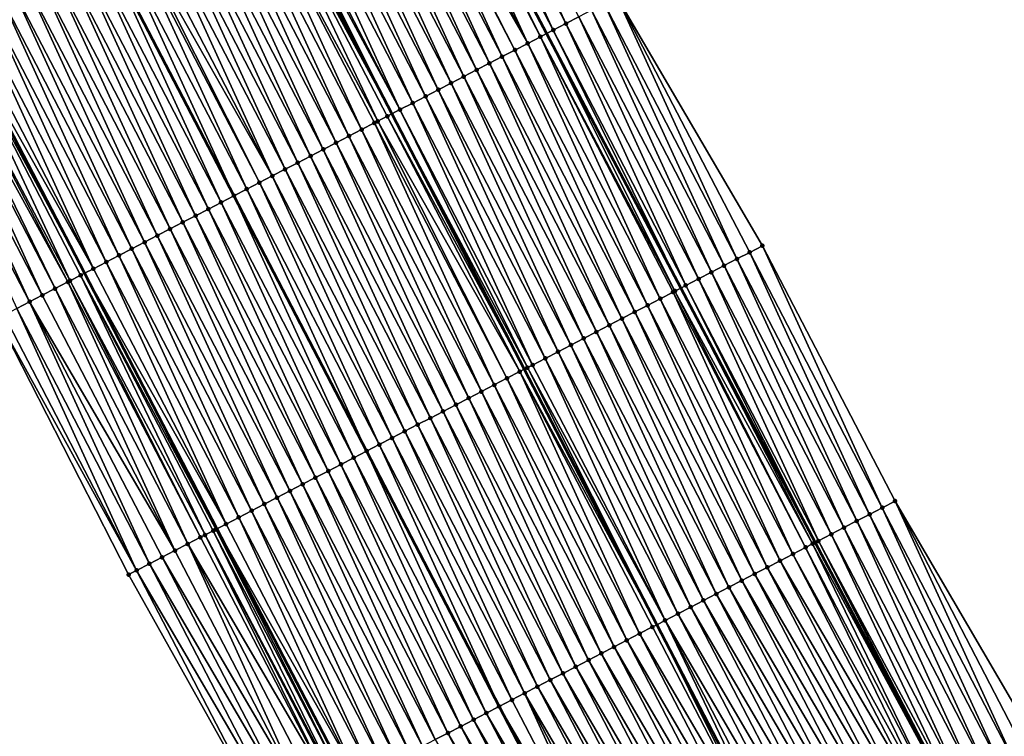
# Model space of a CAD drawing. Header units: feet. Extents: x 2010743 to 2022806, y 818705 to 837694.
# Tile 197 of 256: x 2012143 to 2012211, y 825587 to 825637. Entities that reach past the tile are written whole.
import ezdxf

# ---------------------------------------------------------------- set-up
doc = ezdxf.new("R2010")
doc.units = ezdxf.units.FT
doc.header["$MEASUREMENT"] = 0
for name, color, linetype, lineweight in [('EP_Travel Lane', 172, 'Continuous', 53), ('Road Shots', 141, 'Continuous', 100), ('STRIPING', 60, 'Continuous', 53)]:
    doc.layers.add(name, color=color, linetype=linetype, lineweight=lineweight)
doc.layers.add('I-77-MM17-21_NB-Surface-Border', color=7, linetype='Continuous')
doc.layers.add('I-77-MM17-21_NB-Surface-TIN', color=7, linetype='Continuous')

msp = doc.modelspace()

# ---------------------------------------------------------------- linework, layer by layer
at = {"layer": 'EP_Travel Lane'}
for points in [[(2012098.423, 825795.739, 322.685), (2012107.244, 825778.006, 322.934), (2012116.292, 825760.171, 323.171), (2012125.34, 825742.336, 323.418), (2012134.388, 825724.501, 323.672), (2012143.349, 825706.765, 323.886), (2012152.333, 825688.898, 324.102), (2012161.317, 825671.03, 324.312), (2012170.229, 825653.372, 324.484), (2012179.559, 825635.681, 324.602), (2012188.888, 825617.99, 324.735), (2012198.217, 825600.3, 324.868), (2012207.559, 825582.62, 324.95), (2012217.045, 825565.01, 324.969), (2012226.53, 825547.399, 325.002), (2012236.016, 825529.789, 325.043), (2012245.501, 825512.179, 325.066), (2012254.987, 825494.569, 325.048), (2012264.472, 825476.959, 325.034), (2012273.958, 825459.349, 325.006), (2012283.443, 825441.739, 324.982), (2012292.929, 825424.129, 324.94)], [(2012066.285, 825780.042, 323.996), (2012075.193, 825762.003, 324.193), (2012084.134, 825744.113, 324.357), (2012093.074, 825726.224, 324.541), (2012102.014, 825708.334, 324.683), (2012111.035, 825690.398, 324.866), (2012120.076, 825672.558, 324.993), (2012129.117, 825654.719, 325.099), (2012138.236, 825636.768, 325.226), (2012147.442, 825619.014, 325.321), (2012156.649, 825601.259, 325.367), (2012165.856, 825583.504, 325.429), (2012175.065, 825565.748, 325.494), (2012184.29, 825548.002, 325.563), (2012193.514, 825530.257, 325.608), (2012202.739, 825512.511, 325.627), (2012211.964, 825494.765, 325.644), (2012221.188, 825477.02, 325.642), (2012230.413, 825459.274, 325.644), (2012239.637, 825441.528, 325.619), (2012248.862, 825423.783, 325.6)]]:
    msp.add_polyline3d(points, dxfattribs=at)
at = {"layer": 'I-77-MM17-21_NB-Surface-Border', "color": 3, "linetype": 'Continuous', "lineweight": -3}
for points in [[(2012099.255, 825796.145, 322.634), (2012108.022, 825778.394, 322.886), (2012117.856, 825760.952, 323.074), (2012125.734, 825742.532, 323.387), (2012135.738, 825725.175, 323.587), (2012144.621, 825707.409, 323.833), (2012152.809, 825689.138, 324.083), (2012162.741, 825671.751, 324.25), (2012174.353, 825655.512, 324.278), (2012184.455, 825638.222, 324.369), (2012194.556, 825620.931, 324.428), (2012203.77, 825603.181, 324.556), (2012213.869, 825585.896, 324.582), (2012223.085, 825568.146, 324.634), (2012233.189, 825550.857, 324.629), (2012241.518, 825532.646, 324.724), (2012249.847, 825514.436, 324.823), (2012259.951, 825497.147, 324.812), (2012268.28, 825478.936, 324.864), (2012278.384, 825461.647, 324.814), (2012287.6, 825443.897, 324.804), (2012297.704, 825426.608, 324.725)], [(2012244.153, 825421.338, 325.467), (2012235.02, 825439.131, 325.501), (2012226.054, 825457.011, 325.528), (2012216.409, 825474.538, 325.541), (2012206.769, 825492.068, 325.544), (2012198.031, 825510.066, 325.549), (2012187.927, 825527.355, 325.511), (2012178.711, 825545.105, 325.5), (2012169.494, 825562.855, 325.458), (2012160.279, 825580.609, 325.418), (2012150.51, 825598.072, 325.408), (2012141.403, 825615.879, 325.378), (2012133.033, 825634.068, 325.294), (2012124.656, 825652.459, 325.188), (2012116.744, 825670.871, 325.082), (2012108.231, 825688.977, 324.949), (2012101.137, 825707.896, 324.725), (2012092.475, 825725.925, 324.566), (2012083.419, 825743.757, 324.389), (2012074.071, 825761.443, 324.254), (2012065.296, 825779.559, 324.054)]]:
    msp.add_polyline3d(points, dxfattribs=at)
at = {"layer": 'I-77-MM17-21_NB-Surface-TIN', "color": 128, "linetype": 'Continuous', "lineweight": -3}
for points in [[(2012180.904, 825636.379, 324.546), (2012172.578, 825654.591, 324.366), (2012171.69, 825654.13, 324.412)], [(2012180.904, 825636.379, 324.546), (2012181.792, 825636.84, 324.501), (2012172.578, 825654.591, 324.366)], [(2012170.802, 825653.67, 324.458), (2012170.229, 825653.372, 324.484), (2012179.559, 825635.681, 324.602)], [(2012180.016, 825635.919, 324.586), (2012171.69, 825654.13, 324.412), (2012170.802, 825653.67, 324.458)], [(2012180.016, 825635.919, 324.586), (2012170.802, 825653.67, 324.458), (2012179.559, 825635.681, 324.602)], [(2012180.016, 825635.919, 324.586), (2012180.904, 825636.379, 324.546), (2012171.69, 825654.13, 324.412)], [(2012178.241, 825634.998, 324.644), (2012169.915, 825653.209, 324.499), (2012169.027, 825652.748, 324.532)], [(2012179.129, 825635.458, 324.617), (2012170.229, 825653.372, 324.484), (2012169.915, 825653.209, 324.499)], [(2012178.241, 825634.998, 324.644), (2012179.129, 825635.458, 324.617), (2012169.915, 825653.209, 324.499)], [(2012179.129, 825635.458, 324.617), (2012179.559, 825635.681, 324.602), (2012170.229, 825653.372, 324.484)], [(2012176.466, 825634.076, 324.679), (2012168.14, 825652.288, 324.556), (2012167.252, 825651.827, 324.577)], [(2012177.354, 825634.537, 324.659), (2012168.276, 825652.359, 324.553), (2012168.14, 825652.288, 324.556)], [(2012176.466, 825634.076, 324.679), (2012177.354, 825634.537, 324.659), (2012168.14, 825652.288, 324.556)], [(2012178.241, 825634.998, 324.644), (2012169.027, 825652.748, 324.532), (2012168.276, 825652.359, 324.553)], [(2012177.354, 825634.537, 324.659), (2012178.241, 825634.998, 324.644), (2012168.276, 825652.359, 324.553)], [(2012175.578, 825633.616, 324.7), (2012167.252, 825651.827, 324.577), (2012166.364, 825651.367, 324.598)], [(2012175.578, 825633.616, 324.7), (2012176.466, 825634.076, 324.679), (2012167.252, 825651.827, 324.577)], [(2012174.691, 825633.155, 324.719), (2012166.364, 825651.367, 324.598), (2012165.477, 825650.906, 324.618)], [(2012174.691, 825633.155, 324.719), (2012175.578, 825633.616, 324.7), (2012166.364, 825651.367, 324.598)], [(2012172.916, 825632.234, 324.753), (2012164.589, 825650.445, 324.637), (2012163.702, 825649.985, 324.656)], [(2012173.803, 825632.694, 324.737), (2012165.477, 825650.906, 324.618), (2012164.589, 825650.445, 324.637)], [(2012172.916, 825632.234, 324.753), (2012173.803, 825632.694, 324.737), (2012164.589, 825650.445, 324.637)], [(2012173.803, 825632.694, 324.737), (2012174.691, 825633.155, 324.719), (2012165.477, 825650.906, 324.618)], [(2012172.028, 825631.773, 324.775), (2012163.702, 825649.985, 324.656), (2012162.814, 825649.524, 324.676)], [(2012172.028, 825631.773, 324.775), (2012172.916, 825632.234, 324.753), (2012163.702, 825649.985, 324.656)], [(2012170.253, 825630.852, 324.829), (2012161.927, 825649.063, 324.697), (2012161.039, 825648.603, 324.724)], [(2012171.141, 825631.312, 324.8), (2012162.814, 825649.524, 324.676), (2012161.927, 825649.063, 324.697)], [(2012170.253, 825630.852, 324.829), (2012171.141, 825631.312, 324.8), (2012161.927, 825649.063, 324.697)], [(2012171.141, 825631.312, 324.8), (2012172.028, 825631.773, 324.775), (2012162.814, 825649.524, 324.676)], [(2012169.365, 825630.391, 324.857), (2012161.039, 825648.603, 324.724), (2012160.151, 825648.142, 324.748)], [(2012169.365, 825630.391, 324.857), (2012170.253, 825630.852, 324.829), (2012161.039, 825648.603, 324.724)], [(2012167.821, 825629.59, 324.896), (2012159.264, 825647.681, 324.759), (2012158.376, 825647.221, 324.777)], [(2012159.264, 825647.681, 324.759), (2012168.799, 825630.098, 324.871), (2012159.592, 825647.852, 324.755)], [(2012168.478, 825629.931, 324.878), (2012168.799, 825630.098, 324.871), (2012159.264, 825647.681, 324.759)], [(2012167.821, 825629.59, 324.896), (2012168.478, 825629.931, 324.878), (2012159.264, 825647.681, 324.759)], [(2012159.893, 825648.008, 324.752), (2012159.592, 825647.852, 324.755), (2012168.799, 825630.098, 324.871)], [(2012169.365, 825630.391, 324.857), (2012160.151, 825648.142, 324.748), (2012159.893, 825648.008, 324.752)], [(2012169.365, 825630.391, 324.857), (2012159.893, 825648.008, 324.752), (2012168.799, 825630.098, 324.871)], [(2012166.703, 825629.009, 324.916), (2012158.376, 825647.221, 324.777), (2012157.489, 825646.76, 324.799)], [(2012166.703, 825629.009, 324.916), (2012167.59, 825629.47, 324.901), (2012158.376, 825647.221, 324.777)], [(2012167.59, 825629.47, 324.901), (2012167.821, 825629.59, 324.896), (2012158.376, 825647.221, 324.777)], [(2012164.927, 825628.088, 324.945), (2012156.601, 825646.299, 324.815), (2012155.713, 825645.839, 324.834)], [(2012165.815, 825628.549, 324.927), (2012157.489, 825646.76, 324.799), (2012156.601, 825646.299, 324.815)], [(2012164.927, 825628.088, 324.945), (2012165.815, 825628.549, 324.927), (2012156.601, 825646.299, 324.815)], [(2012165.815, 825628.549, 324.927), (2012166.703, 825629.009, 324.916), (2012157.489, 825646.76, 324.799)], [(2012164.04, 825627.627, 324.968), (2012155.713, 825645.839, 324.834), (2012154.826, 825645.378, 324.858)], [(2012164.04, 825627.627, 324.968), (2012164.927, 825628.088, 324.945), (2012155.713, 825645.839, 324.834)], [(2012162.265, 825626.706, 325), (2012153.938, 825644.918, 324.873), (2012153.051, 825644.457, 324.889)], [(2012163.152, 825627.167, 324.986), (2012154.826, 825645.378, 324.858), (2012153.938, 825644.918, 324.873)], [(2012162.265, 825626.706, 325), (2012163.152, 825627.167, 324.986), (2012153.938, 825644.918, 324.873)], [(2012163.152, 825627.167, 324.986), (2012164.04, 825627.627, 324.968), (2012154.826, 825645.378, 324.858)], [(2012161.377, 825626.245, 325.016), (2012153.051, 825644.457, 324.889), (2012152.163, 825643.996, 324.91)], [(2012161.377, 825626.245, 325.016), (2012162.265, 825626.706, 325), (2012153.051, 825644.457, 324.889)], [(2012160.489, 825625.785, 325.037), (2012151.275, 825643.536, 324.928), (2012150.635, 825643.203, 324.947)], [(2012160.489, 825625.785, 325.037), (2012152.163, 825643.996, 324.91), (2012151.275, 825643.536, 324.928)], [(2012160.489, 825625.785, 325.037), (2012161.377, 825626.245, 325.016), (2012152.163, 825643.996, 324.91)], [(2012158.714, 825624.864, 325.09), (2012150.388, 825643.075, 324.956), (2012149.5, 825642.614, 324.988)], [(2012159.602, 825625.324, 325.062), (2012150.635, 825643.203, 324.947), (2012150.388, 825643.075, 324.956)], [(2012158.714, 825624.864, 325.09), (2012159.602, 825625.324, 325.062), (2012150.388, 825643.075, 324.956)], [(2012159.602, 825625.324, 325.062), (2012160.489, 825625.785, 325.037), (2012150.635, 825643.203, 324.947)], [(2012156.939, 825623.942, 325.128), (2012148.613, 825642.154, 325.008), (2012147.725, 825641.693, 325.027)], [(2012149.5, 825642.614, 324.988), (2012148.613, 825642.154, 325.008), (2012157.827, 825624.403, 325.111)], [(2012156.939, 825623.942, 325.128), (2012157.827, 825624.403, 325.111), (2012148.613, 825642.154, 325.008)], [(2012158.714, 825624.864, 325.09), (2012149.5, 825642.614, 324.988), (2012157.827, 825624.403, 325.111)], [(2012156.052, 825623.482, 325.143), (2012147.725, 825641.693, 325.027), (2012146.837, 825641.233, 325.047)], [(2012156.052, 825623.482, 325.143), (2012156.939, 825623.942, 325.128), (2012147.725, 825641.693, 325.027)], [(2012154.276, 825622.56, 325.183), (2012145.95, 825640.772, 325.066), (2012145.062, 825640.311, 325.084)], [(2012155.164, 825623.021, 325.163), (2012146.837, 825641.233, 325.047), (2012145.95, 825640.772, 325.066)], [(2012154.276, 825622.56, 325.183), (2012155.164, 825623.021, 325.163), (2012145.95, 825640.772, 325.066)], [(2012155.164, 825623.021, 325.163), (2012156.052, 825623.482, 325.143), (2012146.837, 825641.233, 325.047)], [(2012153.389, 825622.1, 325.2), (2012145.062, 825640.311, 325.084), (2012144.175, 825639.851, 325.104)], [(2012153.389, 825622.1, 325.2), (2012154.276, 825622.56, 325.183), (2012145.062, 825640.311, 325.084)], [(2012151.614, 825621.178, 325.229), (2012143.287, 825639.39, 325.122), (2012142.4, 825638.929, 325.139)], [(2012152.501, 825621.639, 325.215), (2012144.175, 825639.851, 325.104), (2012143.287, 825639.39, 325.122)], [(2012151.614, 825621.178, 325.229), (2012152.501, 825621.639, 325.215), (2012143.287, 825639.39, 325.122)], [(2012152.501, 825621.639, 325.215), (2012153.389, 825622.1, 325.2), (2012144.175, 825639.851, 325.104)], [(2012150.726, 825620.718, 325.247), (2012142.4, 825638.929, 325.139), (2012141.512, 825638.469, 325.16)], [(2012150.726, 825620.718, 325.247), (2012151.614, 825621.178, 325.229), (2012142.4, 825638.929, 325.139)], [(2012148.951, 825619.797, 325.29), (2012140.624, 825638.008, 325.18), (2012139.737, 825637.547, 325.201)], [(2012149.838, 825620.257, 325.27), (2012141.512, 825638.469, 325.16), (2012140.624, 825638.008, 325.18)], [(2012148.951, 825619.797, 325.29), (2012149.838, 825620.257, 325.27), (2012140.624, 825638.008, 325.18)], [(2012149.838, 825620.257, 325.27), (2012150.726, 825620.718, 325.247), (2012141.512, 825638.469, 325.16)], [(2012192.781, 825620.01, 324.517), (2012184.455, 825638.222, 324.369), (2012183.567, 825637.761, 324.413)], [(2012192.781, 825620.01, 324.517), (2012193.669, 825620.471, 324.477), (2012184.455, 825638.222, 324.369)], [(2012193.669, 825620.471, 324.477), (2012194.556, 825620.931, 324.428), (2012184.455, 825638.222, 324.369)], [(2012148.063, 825619.336, 325.304), (2012139.737, 825637.547, 325.201), (2012138.849, 825637.087, 325.215)], [(2012148.063, 825619.336, 325.304), (2012148.951, 825619.797, 325.29), (2012139.737, 825637.547, 325.201)], [(2012191.006, 825619.089, 324.621), (2012182.679, 825637.3, 324.456), (2012181.792, 825636.84, 324.501)], [(2012191.893, 825619.55, 324.568), (2012183.567, 825637.761, 324.413), (2012182.679, 825637.3, 324.456)], [(2012191.006, 825619.089, 324.621), (2012191.893, 825619.55, 324.568), (2012182.679, 825637.3, 324.456)], [(2012191.893, 825619.55, 324.568), (2012192.781, 825620.01, 324.517), (2012183.567, 825637.761, 324.413)], [(2012146.444, 825618.496, 325.349), (2012137.962, 825636.626, 325.231), (2012137.074, 825636.165, 325.249)], [(2012137.962, 825636.626, 325.231), (2012147.442, 825619.014, 325.321), (2012138.236, 825636.768, 325.226)], [(2012147.176, 825618.875, 325.329), (2012147.442, 825619.014, 325.321), (2012137.962, 825636.626, 325.231)], [(2012146.444, 825618.496, 325.349), (2012147.176, 825618.875, 325.329), (2012137.962, 825636.626, 325.231)], [(2012148.063, 825619.336, 325.304), (2012138.849, 825637.087, 325.215), (2012138.236, 825636.768, 325.226)], [(2012148.063, 825619.336, 325.304), (2012138.236, 825636.768, 325.226), (2012147.442, 825619.014, 325.321)], [(2012190.118, 825618.629, 324.676), (2012181.792, 825636.84, 324.501), (2012180.904, 825636.379, 324.546)], [(2012190.118, 825618.629, 324.676), (2012191.006, 825619.089, 324.621), (2012181.792, 825636.84, 324.501)], [(2012145.4, 825617.954, 325.353), (2012136.655, 825635.948, 325.257), (2012136.186, 825635.705, 325.265)], [(2012146.288, 825618.415, 325.349), (2012137.074, 825636.165, 325.249), (2012136.655, 825635.948, 325.257)], [(2012145.4, 825617.954, 325.353), (2012146.288, 825618.415, 325.349), (2012136.655, 825635.948, 325.257)], [(2012146.288, 825618.415, 325.349), (2012146.444, 825618.496, 325.349), (2012137.074, 825636.165, 325.249)], [(2012180.016, 825635.919, 324.586), (2012179.559, 825635.681, 324.602), (2012188.888, 825617.99, 324.735)], [(2012189.23, 825618.168, 324.72), (2012180.904, 825636.379, 324.546), (2012180.016, 825635.919, 324.586)], [(2012189.23, 825618.168, 324.72), (2012180.016, 825635.919, 324.586), (2012188.888, 825617.99, 324.735)], [(2012189.23, 825618.168, 324.72), (2012190.118, 825618.629, 324.676), (2012180.904, 825636.379, 324.546)], [(2012143.625, 825617.033, 325.36), (2012135.299, 825635.244, 325.276), (2012134.411, 825634.783, 325.282)], [(2012144.513, 825617.493, 325.358), (2012136.186, 825635.705, 325.265), (2012135.299, 825635.244, 325.276)], [(2012143.625, 825617.033, 325.36), (2012144.513, 825617.493, 325.358), (2012135.299, 825635.244, 325.276)], [(2012144.513, 825617.493, 325.358), (2012145.4, 825617.954, 325.353), (2012136.186, 825635.705, 325.265)], [(2012187.455, 825617.247, 324.764), (2012179.129, 825635.458, 324.617), (2012178.241, 825634.998, 324.644)], [(2012188.472, 825617.775, 324.753), (2012179.559, 825635.681, 324.602), (2012179.129, 825635.458, 324.617)], [(2012187.455, 825617.247, 324.764), (2012188.343, 825617.707, 324.756), (2012179.129, 825635.458, 324.617)], [(2012188.343, 825617.707, 324.756), (2012188.472, 825617.775, 324.753), (2012179.129, 825635.458, 324.617)], [(2012188.472, 825617.775, 324.753), (2012188.888, 825617.99, 324.735), (2012179.559, 825635.681, 324.602)], [(2012142.738, 825616.572, 325.369), (2012143.625, 825617.033, 325.36), (2012134.411, 825634.783, 325.282)], [(2012185.68, 825616.326, 324.804), (2012177.354, 825634.537, 324.659), (2012176.466, 825634.076, 324.679)], [(2012186.568, 825616.786, 324.777), (2012178.241, 825634.998, 324.644), (2012177.354, 825634.537, 324.659)], [(2012185.68, 825616.326, 324.804), (2012186.568, 825616.786, 324.777), (2012177.354, 825634.537, 324.659)], [(2012186.568, 825616.786, 324.777), (2012187.455, 825617.247, 324.764), (2012178.241, 825634.998, 324.644)], [(2012184.792, 825615.865, 324.819), (2012176.466, 825634.076, 324.679), (2012175.578, 825633.616, 324.7)], [(2012184.792, 825615.865, 324.819), (2012185.68, 825616.326, 324.804), (2012176.466, 825634.076, 324.679)], [(2012183.017, 825614.944, 324.843), (2012174.691, 825633.155, 324.719), (2012173.803, 825632.694, 324.737)], [(2012183.905, 825615.404, 324.832), (2012175.578, 825633.616, 324.7), (2012174.691, 825633.155, 324.719)], [(2012183.017, 825614.944, 324.843), (2012183.905, 825615.404, 324.832), (2012174.691, 825633.155, 324.719)], [(2012183.905, 825615.404, 324.832), (2012184.792, 825615.865, 324.819), (2012175.578, 825633.616, 324.7)], [(2012182.13, 825614.483, 324.859), (2012173.803, 825632.694, 324.737), (2012172.916, 825632.234, 324.753)], [(2012182.13, 825614.483, 324.859), (2012183.017, 825614.944, 324.843), (2012173.803, 825632.694, 324.737)], [(2012180.355, 825613.562, 324.895), (2012172.028, 825631.773, 324.775), (2012171.141, 825631.312, 324.8)], [(2012181.242, 825614.022, 324.877), (2012172.916, 825632.234, 324.753), (2012172.028, 825631.773, 324.775)], [(2012180.355, 825613.562, 324.895), (2012181.242, 825614.022, 324.877), (2012172.028, 825631.773, 324.775)], [(2012181.242, 825614.022, 324.877), (2012182.13, 825614.483, 324.859), (2012172.916, 825632.234, 324.753)], [(2012179.467, 825613.101, 324.915), (2012171.141, 825631.312, 324.8), (2012170.253, 825630.852, 324.829)], [(2012179.467, 825613.101, 324.915), (2012180.355, 825613.562, 324.895), (2012171.141, 825631.312, 324.8)], [(2012178.226, 825612.457, 324.942), (2012169.365, 825630.391, 324.857), (2012168.799, 825630.098, 324.871)], [(2012178.579, 825612.64, 324.939), (2012170.253, 825630.852, 324.829), (2012169.365, 825630.391, 324.857)], [(2012178.226, 825612.457, 324.942), (2012178.579, 825612.64, 324.939), (2012169.365, 825630.391, 324.857)], [(2012178.579, 825612.64, 324.939), (2012179.467, 825613.101, 324.915), (2012170.253, 825630.852, 324.829)], [(2012177.692, 825612.18, 324.945), (2012168.478, 825629.931, 324.878), (2012167.821, 825629.59, 324.896)], [(2012168.478, 825629.931, 324.878), (2012178.007, 825612.343, 324.943), (2012168.799, 825630.098, 324.871)], [(2012177.692, 825612.18, 324.945), (2012178.007, 825612.343, 324.943), (2012168.478, 825629.931, 324.878)], [(2012178.226, 825612.457, 324.942), (2012168.799, 825630.098, 324.871), (2012178.007, 825612.343, 324.943)], [(2012175.917, 825611.258, 324.986), (2012167.59, 825629.47, 324.901), (2012166.703, 825629.009, 324.916)], [(2012176.804, 825611.719, 324.973), (2012167.821, 825629.59, 324.896), (2012167.59, 825629.47, 324.901)], [(2012175.917, 825611.258, 324.986), (2012176.804, 825611.719, 324.973), (2012167.59, 825629.47, 324.901)], [(2012176.804, 825611.719, 324.973), (2012177.692, 825612.18, 324.945), (2012167.821, 825629.59, 324.896)], [(2012174.141, 825610.337, 325.016), (2012165.815, 825628.549, 324.927), (2012164.927, 825628.088, 324.945)], [(2012175.029, 825610.798, 324.998), (2012166.703, 825629.009, 324.916), (2012165.815, 825628.549, 324.927)], [(2012174.141, 825610.337, 325.016), (2012175.029, 825610.798, 324.998), (2012165.815, 825628.549, 324.927)], [(2012175.029, 825610.798, 324.998), (2012175.917, 825611.258, 324.986), (2012166.703, 825629.009, 324.916)], [(2012173.254, 825609.876, 325.037), (2012164.927, 825628.088, 324.945), (2012164.04, 825627.627, 324.968)], [(2012173.254, 825609.876, 325.037), (2012174.141, 825610.337, 325.016), (2012164.927, 825628.088, 324.945)], [(2012171.479, 825608.955, 325.067), (2012163.152, 825627.167, 324.986), (2012162.265, 825626.706, 325)], [(2012172.366, 825609.416, 325.055), (2012164.04, 825627.627, 324.968), (2012163.152, 825627.167, 324.986)], [(2012171.479, 825608.955, 325.067), (2012172.366, 825609.416, 325.055), (2012163.152, 825627.167, 324.986)], [(2012172.366, 825609.416, 325.055), (2012173.254, 825609.876, 325.037), (2012164.04, 825627.627, 324.968)], [(2012170.591, 825608.494, 325.084), (2012162.265, 825626.706, 325), (2012161.377, 825626.245, 325.016)], [(2012170.591, 825608.494, 325.084), (2012171.479, 825608.955, 325.067), (2012162.265, 825626.706, 325)], [(2012168.816, 825607.573, 325.125), (2012160.489, 825625.785, 325.037), (2012159.602, 825625.324, 325.062)], [(2012169.704, 825608.034, 325.102), (2012161.377, 825626.245, 325.016), (2012160.489, 825625.785, 325.037)], [(2012168.816, 825607.573, 325.125), (2012169.704, 825608.034, 325.102), (2012160.489, 825625.785, 325.037)], [(2012169.704, 825608.034, 325.102), (2012170.591, 825608.494, 325.084), (2012161.377, 825626.245, 325.016)], [(2012167.928, 825607.113, 325.152), (2012159.602, 825625.324, 325.062), (2012158.714, 825624.864, 325.09)], [(2012167.928, 825607.113, 325.152), (2012168.816, 825607.573, 325.125), (2012159.602, 825625.324, 325.062)], [(2012166.153, 825606.191, 325.187), (2012157.827, 825624.403, 325.111), (2012156.939, 825623.942, 325.128)], [(2012158.714, 825624.864, 325.09), (2012157.827, 825624.403, 325.111), (2012167.041, 825606.652, 325.167)], [(2012166.153, 825606.191, 325.187), (2012167.041, 825606.652, 325.167), (2012157.827, 825624.403, 325.111)], [(2012167.928, 825607.113, 325.152), (2012158.714, 825624.864, 325.09), (2012167.041, 825606.652, 325.167)], [(2012165.266, 825605.731, 325.203), (2012156.939, 825623.942, 325.128), (2012156.052, 825623.482, 325.143)], [(2012165.266, 825605.731, 325.203), (2012166.153, 825606.191, 325.187), (2012156.939, 825623.942, 325.128)], [(2012163.49, 825604.809, 325.243), (2012155.164, 825623.021, 325.163), (2012154.276, 825622.56, 325.183)], [(2012164.378, 825605.27, 325.222), (2012156.052, 825623.482, 325.143), (2012155.164, 825623.021, 325.163)], [(2012163.49, 825604.809, 325.243), (2012164.378, 825605.27, 325.222), (2012155.164, 825623.021, 325.163)], [(2012164.378, 825605.27, 325.222), (2012165.266, 825605.731, 325.203), (2012156.052, 825623.482, 325.143)], [(2012162.603, 825604.349, 325.261), (2012154.276, 825622.56, 325.183), (2012153.389, 825622.1, 325.2)], [(2012162.603, 825604.349, 325.261), (2012163.49, 825604.809, 325.243), (2012154.276, 825622.56, 325.183)], [(2012160.828, 825603.427, 325.292), (2012152.501, 825621.639, 325.215), (2012151.614, 825621.178, 325.229)], [(2012161.715, 825603.888, 325.277), (2012153.389, 825622.1, 325.2), (2012152.501, 825621.639, 325.215)], [(2012160.828, 825603.427, 325.292), (2012161.715, 825603.888, 325.277), (2012152.501, 825621.639, 325.215)], [(2012161.715, 825603.888, 325.277), (2012162.603, 825604.349, 325.261), (2012153.389, 825622.1, 325.2)], [(2012159.94, 825602.967, 325.309), (2012151.614, 825621.178, 325.229), (2012150.726, 825620.718, 325.247)], [(2012159.94, 825602.967, 325.309), (2012160.828, 825603.427, 325.292), (2012151.614, 825621.178, 325.229)], [(2012202.883, 825602.72, 324.607), (2012194.556, 825620.931, 324.428), (2012193.669, 825620.471, 324.477)], [(2012202.883, 825602.72, 324.607), (2012203.77, 825603.181, 324.556), (2012194.556, 825620.931, 324.428)], [(2012158.165, 825602.046, 325.345), (2012149.838, 825620.257, 325.27), (2012148.951, 825619.797, 325.29)], [(2012159.052, 825602.506, 325.329), (2012150.726, 825620.718, 325.247), (2012149.838, 825620.257, 325.27)], [(2012158.165, 825602.046, 325.345), (2012159.052, 825602.506, 325.329), (2012149.838, 825620.257, 325.27)], [(2012159.052, 825602.506, 325.329), (2012159.94, 825602.967, 325.309), (2012150.726, 825620.718, 325.247)], [(2012201.995, 825602.259, 324.653), (2012193.669, 825620.471, 324.477), (2012192.781, 825620.01, 324.517)], [(2012201.995, 825602.259, 324.653), (2012202.883, 825602.72, 324.607), (2012193.669, 825620.471, 324.477)], [(2012157.277, 825601.585, 325.356), (2012148.951, 825619.797, 325.29), (2012148.063, 825619.336, 325.304)], [(2012157.277, 825601.585, 325.356), (2012158.165, 825602.046, 325.345), (2012148.951, 825619.797, 325.29)], [(2012200.22, 825601.338, 324.745), (2012191.893, 825619.55, 324.568), (2012191.006, 825619.089, 324.621)], [(2012201.107, 825601.799, 324.702), (2012192.781, 825620.01, 324.517), (2012191.893, 825619.55, 324.568)], [(2012200.22, 825601.338, 324.745), (2012201.107, 825601.799, 324.702), (2012191.893, 825619.55, 324.568)], [(2012201.107, 825601.799, 324.702), (2012201.995, 825602.259, 324.653), (2012192.781, 825620.01, 324.517)], [(2012155.823, 825600.83, 325.397), (2012147.176, 825618.875, 325.329), (2012146.444, 825618.496, 325.349)], [(2012156.578, 825601.222, 325.368), (2012147.442, 825619.014, 325.321), (2012147.176, 825618.875, 325.329)], [(2012155.823, 825600.83, 325.397), (2012156.39, 825601.124, 325.382), (2012147.176, 825618.875, 325.329)], [(2012156.39, 825601.124, 325.382), (2012156.578, 825601.222, 325.368), (2012147.176, 825618.875, 325.329)], [(2012157.277, 825601.585, 325.356), (2012148.063, 825619.336, 325.304), (2012147.442, 825619.014, 325.321)], [(2012157.277, 825601.585, 325.356), (2012147.442, 825619.014, 325.321), (2012156.649, 825601.259, 325.367)], [(2012156.578, 825601.222, 325.368), (2012156.649, 825601.259, 325.367), (2012147.442, 825619.014, 325.321)], [(2012199.332, 825600.878, 324.805), (2012191.006, 825619.089, 324.621), (2012190.118, 825618.629, 324.676)], [(2012199.332, 825600.878, 324.805), (2012200.22, 825601.338, 324.745), (2012191.006, 825619.089, 324.621)], [(2012154.615, 825600.203, 325.397), (2012146.288, 825618.415, 325.349), (2012145.4, 825617.954, 325.353)], [(2012155.502, 825600.664, 325.396), (2012146.444, 825618.496, 325.349), (2012146.288, 825618.415, 325.349)], [(2012154.615, 825600.203, 325.397), (2012155.502, 825600.664, 325.396), (2012146.288, 825618.415, 325.349)], [(2012155.502, 825600.664, 325.396), (2012155.823, 825600.83, 325.397), (2012146.444, 825618.496, 325.349)], [(2012189.23, 825618.168, 324.72), (2012188.888, 825617.99, 324.735), (2012198.217, 825600.3, 324.868)], [(2012198.444, 825600.417, 324.859), (2012190.118, 825618.629, 324.676), (2012189.23, 825618.168, 324.72)], [(2012198.444, 825600.417, 324.859), (2012189.23, 825618.168, 324.72), (2012198.217, 825600.3, 324.868)], [(2012198.444, 825600.417, 324.859), (2012199.332, 825600.878, 324.805), (2012190.118, 825618.629, 324.676)], [(2012153.727, 825599.742, 325.404), (2012144.513, 825617.493, 325.358), (2012143.625, 825617.033, 325.36)], [(2012153.727, 825599.742, 325.404), (2012145.4, 825617.954, 325.353), (2012144.513, 825617.493, 325.358)], [(2012153.727, 825599.742, 325.404), (2012154.615, 825600.203, 325.397), (2012145.4, 825617.954, 325.353)], [(2012196.669, 825599.496, 324.885), (2012188.343, 825617.707, 324.756), (2012187.455, 825617.247, 324.764)], [(2012197.557, 825599.957, 324.879), (2012188.472, 825617.775, 324.753), (2012188.343, 825617.707, 324.756)], [(2012196.669, 825599.496, 324.885), (2012197.557, 825599.957, 324.879), (2012188.343, 825617.707, 324.756)], [(2012198.042, 825600.209, 324.875), (2012188.888, 825617.99, 324.735), (2012188.472, 825617.775, 324.753)], [(2012197.557, 825599.957, 324.879), (2012198.042, 825600.209, 324.875), (2012188.472, 825617.775, 324.753)], [(2012198.042, 825600.209, 324.875), (2012198.217, 825600.3, 324.868), (2012188.888, 825617.99, 324.735)], [(2012151.952, 825598.821, 325.404), (2012143.625, 825617.033, 325.36), (2012142.738, 825616.572, 325.369)], [(2012151.952, 825598.821, 325.404), (2012152.839, 825599.281, 325.401), (2012143.625, 825617.033, 325.36)], [(2012152.839, 825599.281, 325.401), (2012153.727, 825599.742, 325.404), (2012143.625, 825617.033, 325.36)], [(2012194.894, 825598.575, 324.892), (2012186.568, 825616.786, 324.777), (2012185.68, 825616.326, 324.804)], [(2012195.782, 825599.035, 324.885), (2012187.455, 825617.247, 324.764), (2012186.568, 825616.786, 324.777)], [(2012194.894, 825598.575, 324.892), (2012195.782, 825599.035, 324.885), (2012186.568, 825616.786, 324.777)], [(2012195.782, 825599.035, 324.885), (2012196.669, 825599.496, 324.885), (2012187.455, 825617.247, 324.764)], [(2012151.064, 825598.36, 325.405), (2012141.85, 825616.111, 325.374), (2012141.403, 825615.879, 325.378)], [(2012151.064, 825598.36, 325.405), (2012142.738, 825616.572, 325.369), (2012141.85, 825616.111, 325.374)], [(2012151.064, 825598.36, 325.405), (2012151.952, 825598.821, 325.404), (2012142.738, 825616.572, 325.369)], [(2012194.006, 825598.114, 324.904), (2012185.68, 825616.326, 324.804), (2012184.792, 825615.865, 324.819)], [(2012194.006, 825598.114, 324.904), (2012194.894, 825598.575, 324.892), (2012185.68, 825616.326, 324.804)], [(2012150.51, 825598.072, 325.408), (2012151.064, 825598.36, 325.405), (2012141.403, 825615.879, 325.378)], [(2012192.231, 825597.193, 324.925), (2012183.905, 825615.404, 324.832), (2012183.017, 825614.944, 324.843)], [(2012193.119, 825597.653, 324.916), (2012184.792, 825615.865, 324.819), (2012183.905, 825615.404, 324.832)], [(2012192.231, 825597.193, 324.925), (2012193.119, 825597.653, 324.916), (2012183.905, 825615.404, 324.832)], [(2012193.119, 825597.653, 324.916), (2012194.006, 825598.114, 324.904), (2012184.792, 825615.865, 324.819)], [(2012191.344, 825596.732, 324.934), (2012183.017, 825614.944, 324.843), (2012182.13, 825614.483, 324.859)], [(2012191.344, 825596.732, 324.934), (2012192.231, 825597.193, 324.925), (2012183.017, 825614.944, 324.843)], [(2012189.569, 825595.811, 324.965), (2012181.242, 825614.022, 324.877), (2012180.355, 825613.562, 324.895)], [(2012190.456, 825596.271, 324.945), (2012182.13, 825614.483, 324.859), (2012181.242, 825614.022, 324.877)], [(2012189.569, 825595.811, 324.965), (2012190.456, 825596.271, 324.945), (2012181.242, 825614.022, 324.877)], [(2012190.456, 825596.271, 324.945), (2012191.344, 825596.732, 324.934), (2012182.13, 825614.483, 324.859)], [(2012188.681, 825595.35, 324.987), (2012180.355, 825613.562, 324.895), (2012179.467, 825613.101, 324.915)], [(2012188.681, 825595.35, 324.987), (2012189.569, 825595.811, 324.965), (2012180.355, 825613.562, 324.895)], [(2012187.793, 825594.889, 325.014), (2012178.579, 825612.64, 324.939), (2012178.226, 825612.457, 324.942)], [(2012187.793, 825594.889, 325.014), (2012179.467, 825613.101, 324.915), (2012178.579, 825612.64, 324.939)], [(2012187.793, 825594.889, 325.014), (2012188.681, 825595.35, 324.987), (2012179.467, 825613.101, 324.915)], [(2012186.018, 825593.968, 325.048), (2012177.692, 825612.18, 324.945), (2012176.804, 825611.719, 324.973)], [(2012177.692, 825612.18, 324.945), (2012187.214, 825594.589, 325.021), (2012178.007, 825612.343, 324.943)], [(2012186.906, 825594.429, 325.024), (2012187.214, 825594.589, 325.021), (2012177.692, 825612.18, 324.945)], [(2012186.018, 825593.968, 325.048), (2012186.906, 825594.429, 325.024), (2012177.692, 825612.18, 324.945)], [(2012178.226, 825612.457, 324.942), (2012178.007, 825612.343, 324.943), (2012187.214, 825594.589, 325.021)], [(2012187.793, 825594.889, 325.014), (2012178.226, 825612.457, 324.942), (2012187.214, 825594.589, 325.021)], [(2012184.243, 825593.047, 325.068), (2012175.917, 825611.258, 324.986), (2012175.029, 825610.798, 324.998)], [(2012185.131, 825593.507, 325.056), (2012176.804, 825611.719, 324.973), (2012175.917, 825611.258, 324.986)], [(2012184.243, 825593.047, 325.068), (2012185.131, 825593.507, 325.056), (2012175.917, 825611.258, 324.986)], [(2012185.131, 825593.507, 325.056), (2012186.018, 825593.968, 325.048), (2012176.804, 825611.719, 324.973)], [(2012183.355, 825592.586, 325.084), (2012175.029, 825610.798, 324.998), (2012174.141, 825610.337, 325.016)], [(2012183.355, 825592.586, 325.084), (2012184.243, 825593.047, 325.068), (2012175.029, 825610.798, 324.998)], [(2012181.58, 825591.665, 325.12), (2012173.254, 825609.876, 325.037), (2012172.366, 825609.416, 325.055)], [(2012182.468, 825592.125, 325.103), (2012174.141, 825610.337, 325.016), (2012173.254, 825609.876, 325.037)], [(2012181.58, 825591.665, 325.12), (2012182.468, 825592.125, 325.103), (2012173.254, 825609.876, 325.037)], [(2012182.468, 825592.125, 325.103), (2012183.355, 825592.586, 325.084), (2012174.141, 825610.337, 325.016)], [(2012180.693, 825591.204, 325.134), (2012172.366, 825609.416, 325.055), (2012171.479, 825608.955, 325.067)], [(2012180.693, 825591.204, 325.134), (2012181.58, 825591.665, 325.12), (2012172.366, 825609.416, 325.055)], [(2012178.918, 825590.283, 325.166), (2012170.591, 825608.494, 325.084), (2012169.704, 825608.034, 325.102)], [(2012179.805, 825590.744, 325.149), (2012171.479, 825608.955, 325.067), (2012170.591, 825608.494, 325.084)], [(2012178.918, 825590.283, 325.166), (2012179.805, 825590.744, 325.149), (2012170.591, 825608.494, 325.084)], [(2012179.805, 825590.744, 325.149), (2012180.693, 825591.204, 325.134), (2012171.479, 825608.955, 325.067)], [(2012178.03, 825589.822, 325.189), (2012169.704, 825608.034, 325.102), (2012168.816, 825607.573, 325.125)], [(2012178.03, 825589.822, 325.189), (2012178.918, 825590.283, 325.166), (2012169.704, 825608.034, 325.102)], [(2012177.142, 825589.362, 325.218), (2012168.816, 825607.573, 325.125), (2012167.928, 825607.113, 325.152)], [(2012177.142, 825589.362, 325.218), (2012178.03, 825589.822, 325.189), (2012168.816, 825607.573, 325.125)], [(2012175.367, 825588.44, 325.25), (2012167.041, 825606.652, 325.167), (2012166.153, 825606.191, 325.187)], [(2012167.928, 825607.113, 325.152), (2012167.041, 825606.652, 325.167), (2012176.255, 825588.901, 325.231)], [(2012175.367, 825588.44, 325.25), (2012176.255, 825588.901, 325.231), (2012167.041, 825606.652, 325.167)], [(2012177.142, 825589.362, 325.218), (2012167.928, 825607.113, 325.152), (2012176.255, 825588.901, 325.231)], [(2012174.48, 825587.98, 325.266), (2012166.153, 825606.191, 325.187), (2012165.266, 825605.731, 325.203)], [(2012174.48, 825587.98, 325.266), (2012175.367, 825588.44, 325.25), (2012166.153, 825606.191, 325.187)], [(2012172.704, 825587.058, 325.303), (2012164.378, 825605.27, 325.222), (2012163.49, 825604.809, 325.243)], [(2012173.592, 825587.519, 325.283), (2012165.266, 825605.731, 325.203), (2012164.378, 825605.27, 325.222)], [(2012172.704, 825587.058, 325.303), (2012173.592, 825587.519, 325.283), (2012164.378, 825605.27, 325.222)], [(2012173.592, 825587.519, 325.283), (2012174.48, 825587.98, 325.266), (2012165.266, 825605.731, 325.203)], [(2012171.817, 825586.598, 325.322), (2012163.49, 825604.809, 325.243), (2012162.603, 825604.349, 325.261)], [(2012171.817, 825586.598, 325.322), (2012172.704, 825587.058, 325.303), (2012163.49, 825604.809, 325.243)], [(2012170.042, 825585.676, 325.351), (2012161.715, 825603.888, 325.277), (2012160.828, 825603.427, 325.292)], [(2012170.929, 825586.137, 325.337), (2012162.603, 825604.349, 325.261), (2012161.715, 825603.888, 325.277)], [(2012170.042, 825585.676, 325.351), (2012170.929, 825586.137, 325.337), (2012161.715, 825603.888, 325.277)], [(2012170.929, 825586.137, 325.337), (2012171.817, 825586.598, 325.322), (2012162.603, 825604.349, 325.261)], [(2012169.154, 825585.216, 325.37), (2012160.828, 825603.427, 325.292), (2012159.94, 825602.967, 325.309)], [(2012169.154, 825585.216, 325.37), (2012170.042, 825585.676, 325.351), (2012160.828, 825603.427, 325.292)], [(2012212.094, 825584.974, 324.697), (2012203.77, 825603.181, 324.556), (2012202.883, 825602.72, 324.607)], [(2012212.094, 825584.974, 324.697), (2012212.982, 825585.435, 324.641), (2012203.77, 825603.181, 324.556)], [(2012212.982, 825585.435, 324.641), (2012213.869, 825585.896, 324.582), (2012203.77, 825603.181, 324.556)], [(2012167.379, 825584.295, 325.402), (2012159.052, 825602.506, 325.329), (2012158.165, 825602.046, 325.345)], [(2012168.267, 825584.755, 325.389), (2012159.94, 825602.967, 325.309), (2012159.052, 825602.506, 325.329)], [(2012167.379, 825584.295, 325.402), (2012168.267, 825584.755, 325.389), (2012159.052, 825602.506, 325.329)], [(2012168.267, 825584.755, 325.389), (2012169.154, 825585.216, 325.37), (2012159.94, 825602.967, 325.309)], [(2012211.207, 825584.514, 324.751), (2012202.883, 825602.72, 324.607), (2012201.995, 825602.259, 324.653)], [(2012211.207, 825584.514, 324.751), (2012212.094, 825584.974, 324.697), (2012202.883, 825602.72, 324.607)], [(2012166.491, 825583.834, 325.414), (2012158.165, 825602.046, 325.345), (2012157.277, 825601.585, 325.356)], [(2012166.491, 825583.834, 325.414), (2012167.379, 825584.295, 325.402), (2012158.165, 825602.046, 325.345)], [(2012209.432, 825583.592, 324.863), (2012201.107, 825601.799, 324.702), (2012200.22, 825601.338, 324.745)], [(2012210.319, 825584.053, 324.812), (2012201.995, 825602.259, 324.653), (2012201.107, 825601.799, 324.702)], [(2012209.432, 825583.592, 324.863), (2012210.319, 825584.053, 324.812), (2012201.107, 825601.799, 324.702)], [(2012210.319, 825584.053, 324.812), (2012211.207, 825584.514, 324.751), (2012201.995, 825602.259, 324.653)], [(2012165.174, 825583.15, 325.448), (2012156.39, 825601.124, 325.382), (2012155.823, 825600.83, 325.397)], [(2012165.604, 825583.373, 325.435), (2012156.578, 825601.222, 325.368), (2012156.39, 825601.124, 325.382)], [(2012165.174, 825583.15, 325.448), (2012165.604, 825583.373, 325.435), (2012156.39, 825601.124, 325.382)], [(2012156.578, 825601.222, 325.368), (2012165.856, 825583.504, 325.429), (2012156.649, 825601.259, 325.367)], [(2012165.604, 825583.373, 325.435), (2012165.856, 825583.504, 325.429), (2012156.578, 825601.222, 325.368)], [(2012166.491, 825583.834, 325.414), (2012157.277, 825601.585, 325.356), (2012156.649, 825601.259, 325.367)], [(2012166.491, 825583.834, 325.414), (2012156.649, 825601.259, 325.367), (2012165.856, 825583.504, 325.429)], [(2012208.544, 825583.131, 324.935), (2012200.22, 825601.338, 324.745), (2012199.332, 825600.878, 324.805)], [(2012208.544, 825583.131, 324.935), (2012209.432, 825583.592, 324.863), (2012200.22, 825601.338, 324.745)], [(2012164.716, 825582.913, 325.438), (2012155.502, 825600.664, 325.396), (2012154.615, 825600.203, 325.397)], [(2012164.716, 825582.913, 325.438), (2012155.823, 825600.83, 325.397), (2012155.502, 825600.664, 325.396)], [(2012164.716, 825582.913, 325.438), (2012165.067, 825583.094, 325.447), (2012155.823, 825600.83, 325.397)], [(2012165.067, 825583.094, 325.447), (2012165.174, 825583.15, 325.448), (2012155.823, 825600.83, 325.397)], [(2012198.042, 825600.209, 324.875), (2012207.559, 825582.62, 324.95), (2012198.217, 825600.3, 324.868)], [(2012198.444, 825600.417, 324.859), (2012198.217, 825600.3, 324.868), (2012207.559, 825582.62, 324.95)], [(2012207.909, 825582.801, 324.949), (2012199.332, 825600.878, 324.805), (2012198.444, 825600.417, 324.859)], [(2012207.657, 825582.67, 324.947), (2012198.444, 825600.417, 324.859), (2012207.559, 825582.62, 324.95)], [(2012207.657, 825582.67, 324.947), (2012207.909, 825582.801, 324.949), (2012198.444, 825600.417, 324.859)], [(2012207.909, 825582.801, 324.949), (2012208.544, 825583.131, 324.935), (2012199.332, 825600.878, 324.805)], [(2012162.941, 825581.991, 325.436), (2012153.727, 825599.742, 325.404), (2012152.839, 825599.281, 325.401)], [(2012162.941, 825581.991, 325.436), (2012154.615, 825600.203, 325.397), (2012153.727, 825599.742, 325.404)], [(2012162.941, 825581.991, 325.436), (2012163.829, 825582.452, 325.43), (2012154.615, 825600.203, 325.397)], [(2012163.829, 825582.452, 325.43), (2012164.716, 825582.913, 325.438), (2012154.615, 825600.203, 325.397)], [(2012206.32, 825581.976, 324.987), (2012197.557, 825599.957, 324.879), (2012196.669, 825599.496, 324.885)], [(2012206.769, 825582.21, 324.972), (2012198.042, 825600.209, 324.875), (2012197.557, 825599.957, 324.879)], [(2012206.32, 825581.976, 324.987), (2012206.769, 825582.21, 324.972), (2012197.557, 825599.957, 324.879)], [(2012206.769, 825582.21, 324.972), (2012207.559, 825582.62, 324.95), (2012198.042, 825600.209, 324.875)], [(2012162.054, 825581.53, 325.428), (2012152.839, 825599.281, 325.401), (2012151.952, 825598.821, 325.404)], [(2012162.054, 825581.53, 325.428), (2012162.941, 825581.991, 325.436), (2012152.839, 825599.281, 325.401)], [(2012204.994, 825581.288, 325.007), (2012195.782, 825599.035, 324.885), (2012194.894, 825598.575, 324.892)], [(2012205.882, 825581.749, 324.994), (2012196.669, 825599.496, 324.885), (2012195.782, 825599.035, 324.885)], [(2012204.994, 825581.288, 325.007), (2012205.882, 825581.749, 324.994), (2012195.782, 825599.035, 324.885)], [(2012205.882, 825581.749, 324.994), (2012206.32, 825581.976, 324.987), (2012196.669, 825599.496, 324.885)], [(2012160.279, 825580.609, 325.418), (2012151.064, 825598.36, 325.405), (2012150.51, 825598.072, 325.408)], [(2012161.166, 825581.07, 325.424), (2012151.952, 825598.821, 325.404), (2012151.064, 825598.36, 325.405)], [(2012160.279, 825580.609, 325.418), (2012161.166, 825581.07, 325.424), (2012151.064, 825598.36, 325.405)], [(2012161.166, 825581.07, 325.424), (2012162.054, 825581.53, 325.428), (2012151.952, 825598.821, 325.404)], [(2012204.107, 825580.827, 325.019), (2012194.894, 825598.575, 324.892), (2012194.006, 825598.114, 324.904)], [(2012204.107, 825580.827, 325.019), (2012204.994, 825581.288, 325.007), (2012194.894, 825598.575, 324.892)], [(2012202.332, 825579.905, 325.038), (2012193.119, 825597.653, 324.916), (2012192.231, 825597.193, 324.925)], [(2012203.219, 825580.366, 325.026), (2012194.006, 825598.114, 324.904), (2012193.119, 825597.653, 324.916)], [(2012202.332, 825579.905, 325.038), (2012203.219, 825580.366, 325.026), (2012193.119, 825597.653, 324.916)], [(2012203.219, 825580.366, 325.026), (2012204.107, 825580.827, 325.019), (2012194.006, 825598.114, 324.904)], [(2012201.444, 825579.445, 325.042), (2012192.231, 825597.193, 324.925), (2012191.344, 825596.732, 324.934)], [(2012201.444, 825579.445, 325.042), (2012202.332, 825579.905, 325.038), (2012192.231, 825597.193, 324.925)], [(2012199.669, 825578.523, 325.069), (2012190.456, 825596.271, 324.945), (2012189.569, 825595.811, 324.965)], [(2012200.557, 825578.984, 325.057), (2012191.344, 825596.732, 324.934), (2012190.456, 825596.271, 324.945)], [(2012199.669, 825578.523, 325.069), (2012200.557, 825578.984, 325.057), (2012190.456, 825596.271, 324.945)], [(2012200.557, 825578.984, 325.057), (2012201.444, 825579.445, 325.042), (2012191.344, 825596.732, 324.934)], [(2012198.782, 825578.062, 325.079), (2012189.569, 825595.811, 324.965), (2012188.681, 825595.35, 324.987)], [(2012198.782, 825578.062, 325.079), (2012199.669, 825578.523, 325.069), (2012189.569, 825595.811, 324.965)], [(2012187.793, 825594.889, 325.014), (2012187.214, 825594.589, 325.021), (2012196.446, 825576.849, 325.097)], [(2012197.894, 825577.601, 325.094), (2012188.681, 825595.35, 324.987), (2012187.793, 825594.889, 325.014)], [(2012197.007, 825577.141, 325.104), (2012187.793, 825594.889, 325.014), (2012196.446, 825576.849, 325.097)], [(2012197.007, 825577.141, 325.104), (2012197.894, 825577.601, 325.094), (2012187.793, 825594.889, 325.014)], [(2012197.894, 825577.601, 325.094), (2012198.782, 825578.062, 325.079), (2012188.681, 825595.35, 324.987)], [(2012196.119, 825576.68, 325.094), (2012186.906, 825594.429, 325.024), (2012186.018, 825593.968, 325.048)], [(2012196.119, 825576.68, 325.094), (2012187.214, 825594.589, 325.021), (2012186.906, 825594.429, 325.024)], [(2012196.119, 825576.68, 325.094), (2012196.446, 825576.849, 325.097), (2012187.214, 825594.589, 325.021)], [(2012194.344, 825575.758, 325.137), (2012185.131, 825593.507, 325.056), (2012184.243, 825593.047, 325.068)], [(2012195.232, 825576.219, 325.123), (2012186.018, 825593.968, 325.048), (2012185.131, 825593.507, 325.056)], [(2012194.344, 825575.758, 325.137), (2012195.232, 825576.219, 325.123), (2012185.131, 825593.507, 325.056)], [(2012195.232, 825576.219, 325.123), (2012196.119, 825576.68, 325.094), (2012186.018, 825593.968, 325.048)], [(2012193.457, 825575.297, 325.152), (2012184.243, 825593.047, 325.068), (2012183.355, 825592.586, 325.084)], [(2012193.457, 825575.297, 325.152), (2012194.344, 825575.758, 325.137), (2012184.243, 825593.047, 325.068)], [(2012191.682, 825574.376, 325.187), (2012182.468, 825592.125, 325.103), (2012181.58, 825591.665, 325.12)], [(2012192.569, 825574.836, 325.167), (2012183.355, 825592.586, 325.084), (2012182.468, 825592.125, 325.103)], [(2012191.682, 825574.376, 325.187), (2012192.569, 825574.836, 325.167), (2012182.468, 825592.125, 325.103)], [(2012192.569, 825574.836, 325.167), (2012193.457, 825575.297, 325.152), (2012183.355, 825592.586, 325.084)], [(2012190.794, 825573.915, 325.205), (2012181.58, 825591.665, 325.12), (2012180.693, 825591.204, 325.134)], [(2012190.794, 825573.915, 325.205), (2012191.682, 825574.376, 325.187), (2012181.58, 825591.665, 325.12)], [(2012189.019, 825572.993, 325.236), (2012179.805, 825590.744, 325.149), (2012178.918, 825590.283, 325.166)], [(2012189.907, 825573.454, 325.218), (2012180.693, 825591.204, 325.134), (2012179.805, 825590.744, 325.149)], [(2012189.019, 825572.993, 325.236), (2012189.907, 825573.454, 325.218), (2012179.805, 825590.744, 325.149)], [(2012189.907, 825573.454, 325.218), (2012190.794, 825573.915, 325.205), (2012180.693, 825591.204, 325.134)], [(2012188.132, 825572.532, 325.254), (2012178.918, 825590.283, 325.166), (2012178.03, 825589.822, 325.189)], [(2012188.132, 825572.532, 325.254), (2012189.019, 825572.993, 325.236), (2012178.918, 825590.283, 325.166)], [(2012186.357, 825571.611, 325.294), (2012177.142, 825589.362, 325.218), (2012176.255, 825588.901, 325.231)], [(2012186.357, 825571.611, 325.294), (2012178.03, 825589.822, 325.189), (2012177.142, 825589.362, 325.218)], [(2012186.357, 825571.611, 325.294), (2012187.244, 825572.072, 325.272), (2012178.03, 825589.822, 325.189)], [(2012187.244, 825572.072, 325.272), (2012188.132, 825572.532, 325.254), (2012178.03, 825589.822, 325.189)], [(2012175.367, 825588.44, 325.25), (2012185.469, 825571.15, 325.31), (2012176.255, 825588.901, 325.231)], [(2012186.357, 825571.611, 325.294), (2012176.255, 825588.901, 325.231), (2012185.469, 825571.15, 325.31)], [(2012183.694, 825570.228, 325.342), (2012174.48, 825587.98, 325.266), (2012173.592, 825587.519, 325.283)], [(2012184.582, 825570.689, 325.328), (2012175.367, 825588.44, 325.25), (2012174.48, 825587.98, 325.266)], [(2012183.694, 825570.228, 325.342), (2012184.582, 825570.689, 325.328), (2012174.48, 825587.98, 325.266)], [(2012184.582, 825570.689, 325.328), (2012185.469, 825571.15, 325.31), (2012175.367, 825588.44, 325.25)], [(2012182.807, 825569.767, 325.359), (2012173.592, 825587.519, 325.283), (2012172.704, 825587.058, 325.303)], [(2012182.807, 825569.767, 325.359), (2012183.694, 825570.228, 325.342), (2012173.592, 825587.519, 325.283)], [(2012181.919, 825569.307, 325.379), (2012172.704, 825587.058, 325.303), (2012171.817, 825586.598, 325.322)], [(2012181.919, 825569.307, 325.379), (2012182.807, 825569.767, 325.359), (2012172.704, 825587.058, 325.303)]]:
    msp.add_3dface(points, dxfattribs=at)
at = {"layer": 'Road Shots', "lineweight": 100}
for p in [(2012180.016, 825635.919, 324.586), (2012180.904, 825636.379, 324.546), (2012179.129, 825635.458, 324.617), (2012177.354, 825634.537, 324.659), (2012178.241, 825634.998, 324.644), (2012176.466, 825634.076, 324.679), (2012174.691, 825633.155, 324.719), (2012175.578, 825633.616, 324.7), (2012173.803, 825632.694, 324.737), (2012172.028, 825631.773, 324.775), (2012172.916, 825632.234, 324.753), (2012171.141, 825631.312, 324.8), (2012169.365, 825630.391, 324.857), (2012170.253, 825630.852, 324.829), (2012168.478, 825629.931, 324.878), (2012167.59, 825629.47, 324.901), (2012167.821, 825629.59, 324.896), (2012165.815, 825628.549, 324.927), (2012166.703, 825629.009, 324.916), (2012164.927, 825628.088, 324.945), (2012163.152, 825627.167, 324.986), (2012164.04, 825627.627, 324.968), (2012162.265, 825626.706, 325), (2012160.489, 825625.785, 325.037), (2012161.377, 825626.245, 325.016), (2012159.602, 825625.324, 325.062), (2012157.827, 825624.403, 325.111), (2012158.714, 825624.864, 325.09), (2012156.939, 825623.942, 325.128), (2012155.164, 825623.021, 325.163), (2012156.052, 825623.482, 325.143), (2012154.276, 825622.56, 325.183), (2012152.501, 825621.639, 325.215), (2012153.389, 825622.1, 325.2), (2012151.614, 825621.178, 325.229), (2012194.556, 825620.931, 324.428), (2012149.838, 825620.257, 325.27), (2012150.726, 825620.718, 325.247), (2012193.669, 825620.471, 324.477), (2012148.951, 825619.797, 325.29), (2012191.893, 825619.55, 324.568), (2012192.781, 825620.01, 324.517), (2012147.176, 825618.875, 325.329), (2012148.063, 825619.336, 325.304), (2012191.006, 825619.089, 324.621), (2012146.288, 825618.415, 325.349), (2012146.444, 825618.496, 325.349), (2012189.23, 825618.168, 324.72), (2012190.118, 825618.629, 324.676), (2012144.513, 825617.493, 325.358), (2012145.4, 825617.954, 325.353), (2012188.343, 825617.707, 324.756), (2012188.472, 825617.775, 324.753), (2012143.625, 825617.033, 325.36), (2012186.568, 825616.786, 324.777), (2012187.455, 825617.247, 324.764), (2012185.68, 825616.326, 324.804), (2012183.905, 825615.404, 324.832), (2012184.792, 825615.865, 324.819), (2012183.017, 825614.944, 324.843), (2012181.242, 825614.022, 324.877), (2012182.13, 825614.483, 324.859), (2012180.355, 825613.562, 324.895), (2012178.579, 825612.64, 324.939), (2012179.467, 825613.101, 324.915), (2012177.692, 825612.18, 324.945), (2012178.226, 825612.457, 324.942), (2012175.917, 825611.258, 324.986), (2012176.804, 825611.719, 324.973), (2012175.029, 825610.798, 324.998), (2012173.254, 825609.876, 325.037), (2012174.141, 825610.337, 325.016), (2012172.366, 825609.416, 325.055), (2012170.591, 825608.494, 325.084), (2012171.479, 825608.955, 325.067), (2012169.704, 825608.034, 325.102), (2012168.816, 825607.573, 325.125), (2012167.041, 825606.652, 325.167), (2012167.928, 825607.113, 325.152), (2012166.153, 825606.191, 325.187), (2012164.378, 825605.27, 325.222), (2012165.266, 825605.731, 325.203), (2012163.49, 825604.809, 325.243), (2012161.715, 825603.888, 325.277), (2012162.603, 825604.349, 325.261), (2012160.828, 825603.427, 325.292), (2012203.77, 825603.181, 324.556), (2012159.052, 825602.506, 325.329), (2012159.94, 825602.967, 325.309), (2012202.883, 825602.72, 324.607), (2012158.165, 825602.046, 325.345), (2012201.107, 825601.799, 324.702), (2012201.995, 825602.259, 324.653), (2012156.39, 825601.124, 325.382), (2012156.578, 825601.222, 325.368), (2012157.277, 825601.585, 325.356), (2012200.22, 825601.338, 324.745), (2012155.502, 825600.664, 325.396), (2012155.823, 825600.83, 325.397), (2012198.444, 825600.417, 324.859), (2012199.332, 825600.878, 324.805), (2012153.727, 825599.742, 325.404), (2012154.615, 825600.203, 325.397), (2012197.557, 825599.957, 324.879), (2012198.042, 825600.209, 324.875), (2012152.839, 825599.281, 325.401), (2012195.782, 825599.035, 324.885), (2012196.669, 825599.496, 324.885), (2012151.064, 825598.36, 325.405), (2012151.952, 825598.821, 325.404), (2012194.894, 825598.575, 324.892), (2012150.51, 825598.072, 325.408), (2012193.119, 825597.653, 324.916), (2012194.006, 825598.114, 324.904), (2012192.231, 825597.193, 324.925), (2012190.456, 825596.271, 324.945), (2012191.344, 825596.732, 324.934), (2012189.569, 825595.811, 324.965), (2012187.793, 825594.889, 325.014), (2012188.681, 825595.35, 324.987), (2012186.906, 825594.429, 325.024), (2012185.131, 825593.507, 325.056), (2012186.018, 825593.968, 325.048), (2012184.243, 825593.047, 325.068), (2012182.468, 825592.125, 325.103), (2012183.355, 825592.586, 325.084), (2012181.58, 825591.665, 325.12), (2012179.805, 825590.744, 325.149), (2012180.693, 825591.204, 325.134), (2012178.918, 825590.283, 325.166), (2012177.142, 825589.362, 325.218), (2012178.03, 825589.822, 325.189), (2012176.255, 825588.901, 325.231), (2012174.48, 825587.98, 325.266), (2012175.367, 825588.44, 325.25), (2012173.592, 825587.519, 325.283), (2012172.704, 825587.058, 325.303)]:
    msp.add_point(p, dxfattribs=at)
at = {"layer": 'STRIPING'}
for points in [[(2012087.481, 825790.395, 323.151), (2012096.314, 825772.549, 323.387), (2012105.285, 825754.675, 323.617), (2012114.257, 825736.802, 323.837), (2012123.229, 825718.928, 324.047), (2012132.247, 825701.142, 324.257), (2012141.375, 825683.347, 324.435), (2012150.504, 825665.553, 324.611), (2012159.592, 825647.852, 324.755), (2012168.799, 825630.098, 324.871), (2012178.007, 825612.343, 324.943), (2012187.214, 825594.589, 325.021), (2012196.446, 825576.849, 325.097), (2012205.922, 825559.234, 325.174), (2012215.399, 825541.62, 325.217), (2012224.876, 825524.005, 325.239), (2012234.352, 825506.39, 325.244), (2012243.829, 825488.776, 325.263), (2012253.306, 825471.161, 325.252), (2012262.782, 825453.546, 325.22), (2012272.259, 825435.931, 325.192)], [(2012076.791, 825785.173, 323.586), (2012085.655, 825767.227, 323.799), (2012094.594, 825749.337, 324.007), (2012103.534, 825731.448, 324.203), (2012112.474, 825713.558, 324.377), (2012121.466, 825695.681, 324.552), (2012130.506, 825677.842, 324.713), (2012139.547, 825660.002, 324.859), (2012148.613, 825642.154, 325.008), (2012157.827, 825624.403, 325.111), (2012167.041, 825606.652, 325.167), (2012176.255, 825588.901, 325.231), (2012185.469, 825571.15, 325.31), (2012194.686, 825553.4, 325.391), (2012203.902, 825535.65, 325.429), (2012213.119, 825517.9, 325.463), (2012222.335, 825500.15, 325.466), (2012231.551, 825482.401, 325.477), (2012240.768, 825464.651, 325.482), (2012249.984, 825446.901, 325.451), (2012259.201, 825429.151, 325.424)]]:
    msp.add_polyline3d(points, dxfattribs=at)

doc.saveas('drawing.dxf')
